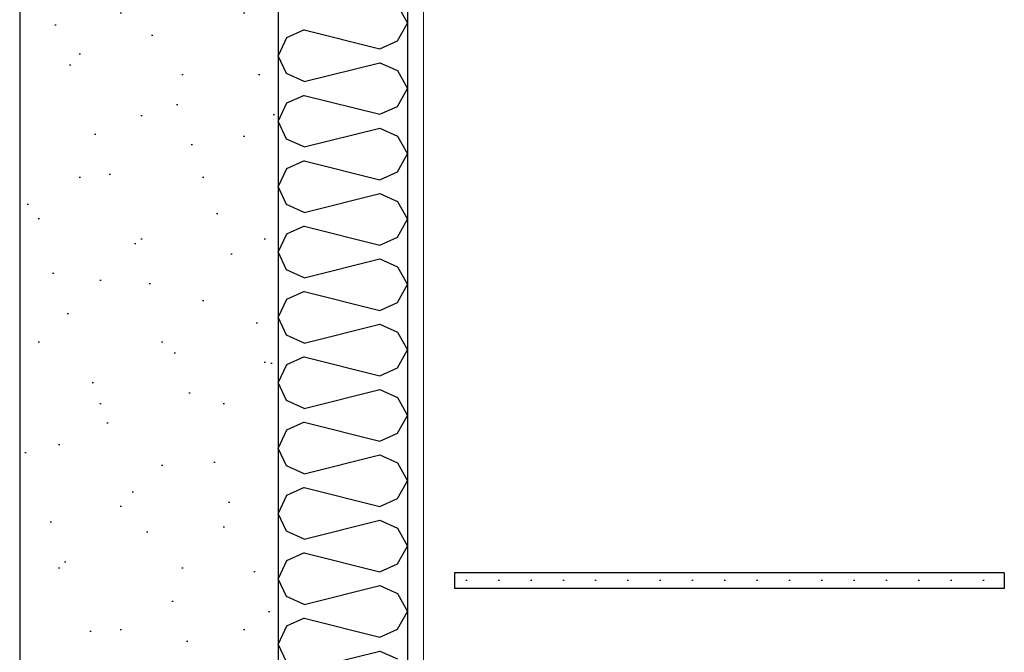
# Model space of a CAD drawing. Header units: millimetres. Extents: x -8544 to 51179, y -2070 to 13050.
# Tile 5 of 168: x -4883 to -4121, y 6115 to 6604. Entities that reach past the tile are written whole.
import ezdxf
from ezdxf.enums import TextEntityAlignment as Align

# ---------------------------------------------------------------- set-up
doc = ezdxf.new("R2010")
doc.units = ezdxf.units.MM
doc.header["$LTSCALE"] = 0.5
doc.header["$MEASUREMENT"] = 0
doc.linetypes.add('Akselinje', pattern=[1500, 1000, -200, 100, -200])
doc.linetypes.add('PLINE', pattern=[0])
for name, color, linetype in [('2314 Bærende yttervegger_ lettklinker', 7, 'Continuous'), ('2314 Bærende yttervegger_ lettklinker (Skravur)', 7, 'Continuous'), ('242- Ikke-bærende innervegger (Skravur)(Nye konstruksjoner)', 7, 'Continuous'), ('242- Ikke-bærende innervegger(Nye konstruksjoner)', 7, 'Continuous'), ('257- Systemhimlinger (Skravur)(Nye konstruksjoner)', 7, 'Continuous'), ('257- Systemhimlinger(Nye konstruksjoner)', 7, 'Continuous'), ('82-- Modullinjer', 7, 'Continuous')]:
    doc.layers.add(name, color=color, linetype=linetype)
doc.layers.add('236- Innvendig kledning og overflate(Nye konstruksjoner)', color=7, linetype='Continuous', lineweight=0)
doc.styles.add('GENERATED_STYLE_1', font='arial.ttf')

# ---------------------------------------------------------------- blocks, each defined once
blk = doc.blocks.new('*X100')
at = {"layer": '242- Ikke-bærende innervegger (Skravur)(Nye konstruksjoner)', "linetype": 'PLINE'}
for p, q in [((-4590.78, 6615.29), (-4583.07, 6601.47)), ((-4590.78, 6587.66), (-4583.07, 6601.47)), ((-4676.53, 6589.99), (-4683.07, 6576.18)), ((-4662.99, 6596.16), (-4676.53, 6589.99)), ((-4662.99, 6596.16), (-4604.33, 6581.49)), ((-4604.33, 6581.49), (-4590.78, 6587.66)), ((-4676.53, 6562.36), (-4683.07, 6576.18)), ((-4662.99, 6556.2), (-4604.33, 6570.86)), ((-4604.33, 6570.86), (-4590.78, 6564.7)), ((-4662.99, 6556.2), (-4676.53, 6562.36)), ((-4590.78, 6564.7), (-4583.07, 6550.89)), ((-4662.99, 6545.57), (-4676.53, 6539.41)), ((-4662.99, 6545.57), (-4604.33, 6530.91)), ((-4590.78, 6537.07), (-4583.07, 6550.89)), ((-4676.53, 6539.41), (-4683.07, 6525.59)), ((-4604.33, 6530.91), (-4590.78, 6537.07)), ((-4676.53, 6511.78), (-4683.07, 6525.59)), ((-4662.99, 6505.61), (-4604.33, 6520.28)), ((-4604.33, 6520.28), (-4590.78, 6514.11)), ((-4590.78, 6514.11), (-4583.07, 6500.3)), ((-4662.99, 6505.61), (-4676.53, 6511.78)), ((-4590.78, 6486.48), (-4583.07, 6500.3)), ((-4662.99, 6494.99), (-4676.53, 6488.82)), ((-4662.99, 6494.99), (-4604.33, 6480.32)), ((-4676.53, 6488.82), (-4683.07, 6475.01)), ((-4604.33, 6480.32), (-4590.78, 6486.48)), ((-4676.53, 6461.19), (-4683.07, 6475.01)), ((-4662.99, 6455.03), (-4604.33, 6469.69)), ((-4604.33, 6469.69), (-4590.78, 6463.53)), ((-4662.99, 6455.03), (-4676.53, 6461.19)), ((-4590.78, 6463.53), (-4583.07, 6449.71)), ((-4590.78, 6435.9), (-4583.07, 6449.71)), ((-4676.53, 6438.23), (-4683.07, 6424.42)), ((-4662.99, 6444.4), (-4676.53, 6438.23)), ((-4662.99, 6444.4), (-4604.33, 6429.73)), ((-4604.33, 6429.73), (-4590.78, 6435.9)), ((-4676.53, 6410.61), (-4683.07, 6424.42)), ((-4662.99, 6404.44), (-4604.33, 6419.11)), ((-4604.33, 6419.11), (-4590.78, 6412.94)), ((-4662.99, 6404.44), (-4676.53, 6410.61)), ((-4590.78, 6412.94), (-4583.07, 6399.13)), ((-4590.78, 6385.31), (-4583.07, 6399.13)), ((-4662.99, 6393.81), (-4676.53, 6387.65)), ((-4662.99, 6393.81), (-4604.33, 6379.15)), ((-4676.53, 6387.65), (-4683.07, 6373.83)), ((-4604.33, 6379.15), (-4590.78, 6385.31)), ((-4676.53, 6360.02), (-4683.07, 6373.83)), ((-4662.99, 6353.86), (-4604.33, 6368.52)), ((-4604.33, 6368.52), (-4590.78, 6362.36)), ((-4590.78, 6362.36), (-4583.07, 6348.54)), ((-4662.99, 6353.86), (-4676.53, 6360.02)), ((-4590.78, 6334.73), (-4583.07, 6348.54)), ((-4662.99, 6343.23), (-4676.53, 6337.06)), ((-4662.99, 6343.23), (-4604.33, 6328.56)), ((-4676.53, 6337.06), (-4683.07, 6323.25)), ((-4604.33, 6328.56), (-4590.78, 6334.73)), ((-4676.53, 6309.43), (-4683.07, 6323.25)), ((-4662.99, 6303.27), (-4604.33, 6317.93)), ((-4604.33, 6317.93), (-4590.78, 6311.77)), ((-4662.99, 6303.27), (-4676.53, 6309.43)), ((-4590.78, 6311.77), (-4583.07, 6297.96)), ((-4662.99, 6292.64), (-4676.53, 6286.48)), ((-4662.99, 6292.64), (-4604.33, 6277.98)), ((-4590.78, 6284.14), (-4583.07, 6297.96)), ((-4676.53, 6286.48), (-4683.07, 6272.66)), ((-4604.33, 6277.98), (-4590.78, 6284.14)), ((-4676.53, 6258.85), (-4683.07, 6272.66)), ((-4662.99, 6252.68), (-4604.33, 6267.35)), ((-4604.33, 6267.35), (-4590.78, 6261.18)), ((-4662.99, 6252.68), (-4676.53, 6258.85)), ((-4590.78, 6261.18), (-4583.07, 6247.37)), ((-4590.78, 6233.55), (-4583.07, 6247.37)), ((-4662.99, 6242.06), (-4676.53, 6235.89)), ((-4662.99, 6242.06), (-4604.33, 6227.39)), ((-4676.53, 6235.89), (-4683.07, 6222.08)), ((-4604.33, 6227.39), (-4590.78, 6233.55)), ((-4676.53, 6208.26), (-4683.07, 6222.08)), ((-4662.99, 6202.1), (-4604.33, 6216.76)), ((-4604.33, 6216.76), (-4590.78, 6210.6)), ((-4590.78, 6210.6), (-4583.07, 6196.78)), ((-4662.99, 6202.1), (-4676.53, 6208.26)), ((-4590.78, 6182.97), (-4583.07, 6196.78)), ((-4662.99, 6191.47), (-4676.53, 6185.3)), ((-4662.99, 6191.47), (-4604.33, 6176.8)), ((-4676.53, 6185.3), (-4683.07, 6171.49)), ((-4604.33, 6176.8), (-4590.78, 6182.97)), ((-4676.53, 6157.68), (-4683.07, 6171.49)), ((-4662.99, 6151.51), (-4604.33, 6166.18)), ((-4604.33, 6166.18), (-4590.78, 6160.01)), ((-4662.99, 6151.51), (-4676.53, 6157.68)), ((-4590.78, 6160.01), (-4583.07, 6146.2)), ((-4662.99, 6140.88), (-4676.53, 6134.72)), ((-4662.99, 6140.88), (-4604.33, 6126.22)), ((-4590.78, 6132.38), (-4583.07, 6146.2)), ((-4676.53, 6134.72), (-4683.07, 6120.9)), ((-4604.33, 6126.22), (-4590.78, 6132.38)), ((-4676.53, 6107.09), (-4683.07, 6120.9)), ((-4662.99, 6100.93), (-4604.33, 6115.59)), ((-4604.33, 6115.59), (-4590.78, 6109.43))]:
    blk.add_line(p, q, dxfattribs=at)
blk = doc.blocks.new('Standard grid marker[1]', base_point=(-4683.07, 12550))
at = {"layer": '82-- Modullinjer', "linetype": 'Akselinje'}
blk.add_line((-4683.07, 12350), (-4683.07, 1550), dxfattribs=at)
at = {"layer": '82-- Modullinjer', "style": 'GENERATED_STYLE_1'}
for tag, p in [('AC_MarkerText_1_0', (-4683.07, 12887.5)), ('AC_MarkerText_1_1', (-4683.07, 1187.5))]:
    blk.add_attdef(tag, text='', height=175, rotation=360, dxfattribs=at).set_placement(p, align=Align.TOP_CENTER)

msp = doc.modelspace()

# ---------------------------------------------------------------- hatches: boundary and pattern name
at = {"layer": '2314 Bærende yttervegger_ lettklinker (Skravur)', "linetype": 'Continuous'}
h = msp.add_hatch(dxfattribs=at)
h.set_pattern_fill('Lettklinker', color=256, style=0, pattern_type=2)
h.set_pattern_definition([(45, (0, 150), (-47.7297, 47.7297), [0, -45, 0, -67.5]), (110, (150, 150), (63.42925, 23.08636), [0, -33, 0, -57])])
h.paths.add_polyline_path([(-4683.07, 6850), (-4883.07, 6850), (-4883.07, 3650), (-4683.07, 3650)])
at = {"layer": '242- Ikke-bærende innervegger (Skravur)(Nye konstruksjoner)', "linetype": 'Continuous'}
h = msp.add_hatch(dxfattribs=at)
h.set_pattern_fill('Gips', color=256, style=0, pattern_type=2)
h.set_pattern_definition([(270, (0, 0), (86.6025, 0), [0, -50]), (270, (43.3, -25), (86.6025, 0), [0, -50])])
h.paths.add_polyline_path([(-4570.57, 6620), (-4583.07, 6620), (-4583.07, 3820), (-4570.57, 3820)])
at = {"layer": '257- Systemhimlinger (Skravur)(Nye konstruksjoner)', "linetype": 'Continuous'}
h = msp.add_hatch(dxfattribs=at)
h.set_pattern_fill('Prikker_tett', color=256, style=0, pattern_type=2)
h.set_pattern_definition([(0, (0, 0), (0, 43.30127), [0, -25]), (0, (12.5, 21.65), (0, 43.30127), [0, -25])])
h.paths.add_polyline_path([(-4546.57, 6164), (-4121.32, 6164), (-4121.32, 6176), (-4546.57, 6176)])

# ---------------------------------------------------------------- linework, layer by layer
at = {"layer": '2314 Bærende yttervegger_ lettklinker', "linetype": 'PLINE'}
msp.add_line((-4883.07, 6850), (-4883.07, 3650), dxfattribs=at)
at = {"layer": '2314 Bærende yttervegger_ lettklinker', "linetype": 'PLINE', "flags": 128}
msp.add_lwpolyline([(-4683.07, 6850), (-4683.07, 6620), (-4683.07, 3820)], dxfattribs=at)
at = {"layer": '236- Innvendig kledning og overflate(Nye konstruksjoner)', "linetype": 'PLINE'}
msp.add_line((-4570.57, 6620), (-4570.57, 3820), dxfattribs=at)
at = {"layer": '242- Ikke-bærende innervegger(Nye konstruksjoner)', "linetype": 'PLINE'}
msp.add_line((-4583.07, 6620), (-4583.07, 3820), dxfattribs=at)
at = {"layer": '257- Systemhimlinger(Nye konstruksjoner)', "linetype": 'PLINE'}
for p, q in [((-4546.57, 6176), (-4546.57, 6164)), ((-4121.32, 6176), (-4546.57, 6176)), ((-4121.32, 6176), (-4121.32, 6164)), ((-4121.32, 6164), (-4546.57, 6164))]:
    msp.add_line(p, q, dxfattribs=at)

# ---------------------------------------------------------------- block references
at = {"layer": '242- Ikke-bærende innervegger(Nye konstruksjoner)'}
msp.add_blockref('*X100', (0, 0), dxfattribs=at)
at = {"layer": '82-- Modullinjer', "linetype": 'PLINE'}
msp.add_blockref('Standard grid marker[1]', (-4683.07, 12550), dxfattribs=at)

doc.saveas('drawing.dxf')
